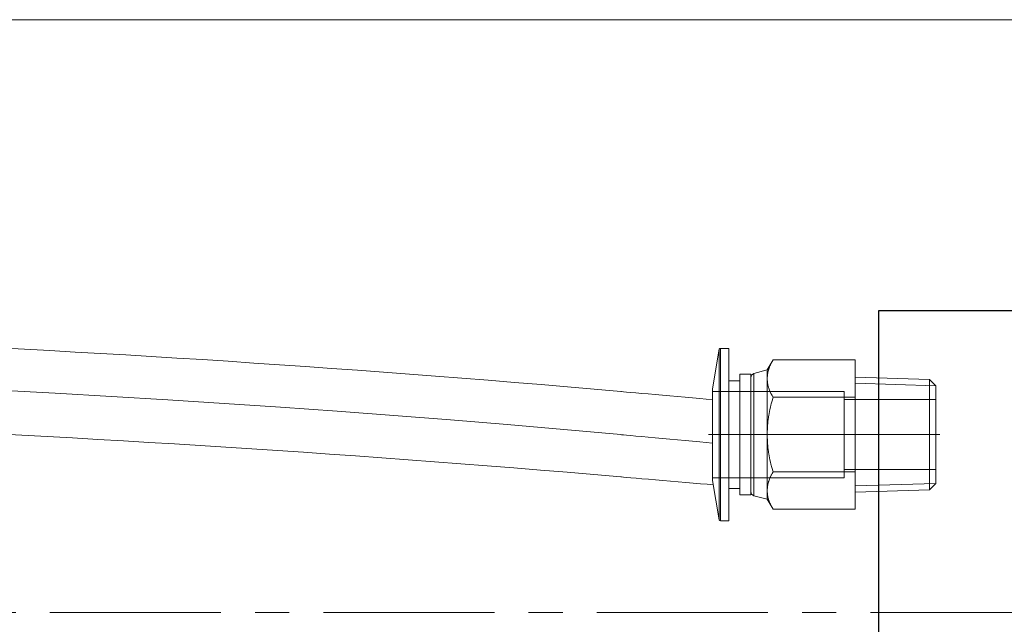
# Model space of a CAD drawing. Header units: millimetres. Extents: x 14831 to 16595, y 7509 to 8717.
# Tile 13 of 15: x 16186 to 16369, y 8346 to 8458. Entities that reach past the tile are written whole.
import ezdxf

# ---------------------------------------------------------------- set-up
doc = ezdxf.new("R2010")
doc.units = ezdxf.units.MM
doc.header["$MEASUREMENT"] = 0
doc.linetypes.add('CENTER', pattern=[50.8, 31.75, -6.35, 6.35, -6.35])
for name, color, linetype, lineweight in [('图层1', 7, 'Continuous', 25), ('图层2', 3, 'CENTER', 13), ('图层7', 4, 'Continuous', 15)]:
    doc.layers.add(name, color=color, linetype=linetype, lineweight=lineweight)

msp = doc.modelspace()

# ---------------------------------------------------------------- linework, layer by layer
at = {"layer": '图层1'}
for p, q in [((16345.501, 8403.773), (16345.501, 8263.773)), ((16395.501, 8403.773), (16345.501, 8403.773))]:
    msp.add_line(p, q, dxfattribs=at)
at = {"layer": '图层2', "ltscale": 0.6}
msp.add_line((16356.857, 8380.773), (16334.762, 8380.773), dxfattribs=at)
at = {"layer": '图层2'}
msp.add_line((15074.001, 8347.773), (16397.001, 8347.773), dxfattribs=at)
at = {"layer": '图层7'}
for p, q in [((16409.001, 8457.773), (16087.001, 8457.773)), ((16315.924, 8396.608), (16314.631, 8389.273)), ((16315.924, 8396.608), (16315.924, 8364.939)), ((16316.121, 8396.773), (16316.121, 8364.773)), ((16317.689, 8396.773), (16316.121, 8396.773)), ((16317.689, 8396.773), (16317.689, 8364.773)), ((16325.895, 8394.63), (16324.823, 8392.773)), ((16341.131, 8394.63), (16325.895, 8394.63)), ((16341.131, 8394.63), (16341.131, 8366.917)), ((16324.823, 8392.773), (16322.359, 8392.113)), ((16324.823, 8392.773), (16324.823, 8368.773)), ((16319.727, 8390.773), (16317.689, 8390.773)), ((16319.727, 8391.973), (16319.727, 8369.573)), ((16321.766, 8391.973), (16319.727, 8391.973)), ((16321.766, 8391.973), (16321.766, 8369.573)), ((16322.359, 8392.113), (16322.359, 8369.434)), ((16354.932, 8391.032), (16341.131, 8391.463)), ((16354.932, 8391.032), (16354.932, 8370.515)), ((16356.131, 8389.833), (16354.932, 8391.032)), ((16314.631, 8389.273), (16314.631, 8372.273)), ((16339.131, 8388.773), (16314.631, 8388.773)), ((16339.131, 8388.773), (16339.131, 8372.773)), ((16356.131, 8389.833), (16341.131, 8390.301)), ((16356.131, 8389.833), (16356.131, 8371.714)), ((16341.131, 8387.702), (16325.895, 8387.702)), ((16356.131, 8387.273), (16339.131, 8387.273)), ((16356.857, 8380.773), (16313.906, 8380.773)), ((16339.131, 8374.273), (16356.131, 8374.273)), ((16314.631, 8372.773), (16339.131, 8372.773)), ((16314.631, 8372.273), (16315.924, 8364.939)), ((16341.131, 8373.845), (16325.895, 8373.845)), ((16317.689, 8370.773), (16319.727, 8370.773)), ((16356.131, 8371.714), (16341.131, 8371.246)), ((16341.131, 8370.084), (16354.932, 8370.515)), ((16354.932, 8370.515), (16356.131, 8371.714)), ((16319.727, 8369.573), (16321.766, 8369.573)), ((16322.359, 8369.434), (16324.823, 8368.773)), ((16324.823, 8368.773), (16325.895, 8366.917)), ((16341.131, 8366.917), (16325.895, 8366.917)), ((16316.121, 8364.773), (16317.689, 8364.773))]:
    msp.add_line(p, q, dxfattribs=at)
for points in [[(16325.895, 8394.63), (16325.835, 8394.524), (16325.72, 8394.315), (16325.612, 8394.109), (16325.561, 8394.008), (16325.512, 8393.907), (16325.419, 8393.707), (16325.334, 8393.511), (16325.255, 8393.316), (16325.183, 8393.124), (16325.118, 8392.933), (16325.088, 8392.839), (16325.059, 8392.744), (16325.007, 8392.557), (16324.962, 8392.37), (16324.923, 8392.185), (16324.89, 8391.999), (16324.864, 8391.814), (16324.853, 8391.722), (16324.844, 8391.63), (16324.831, 8391.444), (16324.824, 8391.259), (16324.823, 8391.166)], [(16324.823, 8391.166), (16324.824, 8391.259), (16324.831, 8391.444), (16324.844, 8391.63), (16324.853, 8391.722), (16324.864, 8391.814), (16324.89, 8391.999), (16324.923, 8392.185), (16324.962, 8392.37), (16325.007, 8392.557), (16325.059, 8392.744), (16325.088, 8392.839), (16325.118, 8392.933), (16325.183, 8393.124), (16325.255, 8393.316), (16325.334, 8393.511), (16325.419, 8393.707), (16325.512, 8393.907), (16325.561, 8394.008), (16325.612, 8394.109), (16325.72, 8394.315), (16325.835, 8394.524), (16325.895, 8394.63)], [(16324.823, 8391.166), (16324.824, 8391.073), (16324.831, 8390.887), (16324.844, 8390.702), (16324.853, 8390.61), (16324.864, 8390.517), (16324.89, 8390.332), (16324.923, 8390.147), (16324.962, 8389.961), (16325.007, 8389.775), (16325.059, 8389.587), (16325.088, 8389.493), (16325.118, 8389.398), (16325.183, 8389.208), (16325.255, 8389.015), (16325.334, 8388.821), (16325.419, 8388.624), (16325.512, 8388.425), (16325.561, 8388.324), (16325.612, 8388.222), (16325.72, 8388.017), (16325.835, 8387.808), (16325.895, 8387.702)], [(16325.895, 8387.702), (16325.835, 8387.808), (16325.72, 8388.017), (16325.612, 8388.222), (16325.561, 8388.324), (16325.512, 8388.425), (16325.419, 8388.624), (16325.334, 8388.821), (16325.255, 8389.015), (16325.183, 8389.208), (16325.118, 8389.398), (16325.088, 8389.493), (16325.059, 8389.587), (16325.007, 8389.775), (16324.962, 8389.961), (16324.923, 8390.147), (16324.89, 8390.332), (16324.864, 8390.517), (16324.853, 8390.61), (16324.844, 8390.702), (16324.831, 8390.887), (16324.824, 8391.073), (16324.823, 8391.166)], [(16325.895, 8387.702), (16325.835, 8387.49), (16325.72, 8387.071), (16325.612, 8386.66), (16325.561, 8386.457), (16325.512, 8386.255), (16325.419, 8385.857), (16325.334, 8385.463), (16325.255, 8385.074), (16325.183, 8384.69), (16325.118, 8384.309), (16325.088, 8384.119), (16325.059, 8383.931), (16325.007, 8383.556), (16324.962, 8383.183), (16324.923, 8382.811), (16324.89, 8382.441), (16324.864, 8382.071), (16324.853, 8381.886), (16324.844, 8381.701), (16324.831, 8381.331), (16324.824, 8380.96), (16324.823, 8380.773)], [(16324.823, 8380.773), (16324.824, 8380.96), (16324.831, 8381.331), (16324.844, 8381.701), (16324.853, 8381.886), (16324.864, 8382.071), (16324.89, 8382.441), (16324.923, 8382.811), (16324.962, 8383.183), (16325.007, 8383.556), (16325.059, 8383.931), (16325.088, 8384.119), (16325.118, 8384.309), (16325.183, 8384.69), (16325.255, 8385.074), (16325.334, 8385.463), (16325.419, 8385.857), (16325.512, 8386.255), (16325.561, 8386.457), (16325.612, 8386.66), (16325.72, 8387.071), (16325.835, 8387.49), (16325.895, 8387.702)], [(16324.823, 8380.773), (16324.824, 8380.587), (16324.831, 8380.216), (16324.844, 8379.846), (16324.853, 8379.661), (16324.864, 8379.476), (16324.89, 8379.106), (16324.923, 8378.736), (16324.962, 8378.364), (16325.007, 8377.991), (16325.059, 8377.616), (16325.088, 8377.428), (16325.118, 8377.238), (16325.183, 8376.857), (16325.255, 8376.473), (16325.334, 8376.084), (16325.419, 8375.69), (16325.512, 8375.292), (16325.561, 8375.09), (16325.612, 8374.887), (16325.72, 8374.476), (16325.835, 8374.057), (16325.895, 8373.845)], [(16325.895, 8373.845), (16325.835, 8374.057), (16325.72, 8374.476), (16325.612, 8374.887), (16325.561, 8375.09), (16325.512, 8375.292), (16325.419, 8375.69), (16325.334, 8376.084), (16325.255, 8376.473), (16325.183, 8376.857), (16325.118, 8377.238), (16325.088, 8377.428), (16325.059, 8377.616), (16325.007, 8377.991), (16324.962, 8378.364), (16324.923, 8378.736), (16324.89, 8379.106), (16324.864, 8379.476), (16324.853, 8379.661), (16324.844, 8379.846), (16324.831, 8380.216), (16324.824, 8380.587), (16324.823, 8380.773)], [(16324.823, 8370.381), (16324.824, 8370.474), (16324.831, 8370.66), (16324.844, 8370.845), (16324.853, 8370.937), (16324.864, 8371.03), (16324.89, 8371.215), (16324.923, 8371.4), (16324.962, 8371.586), (16325.007, 8371.772), (16325.059, 8371.96), (16325.088, 8372.054), (16325.118, 8372.149), (16325.183, 8372.339), (16325.255, 8372.532), (16325.334, 8372.726), (16325.419, 8372.923), (16325.512, 8373.122), (16325.561, 8373.223), (16325.612, 8373.324), (16325.72, 8373.53), (16325.835, 8373.739), (16325.895, 8373.845)], [(16325.895, 8373.845), (16325.835, 8373.739), (16325.72, 8373.53), (16325.612, 8373.324), (16325.561, 8373.223), (16325.512, 8373.122), (16325.419, 8372.923), (16325.334, 8372.726), (16325.255, 8372.532), (16325.183, 8372.339), (16325.118, 8372.149), (16325.088, 8372.054), (16325.059, 8371.96), (16325.007, 8371.772), (16324.962, 8371.586), (16324.923, 8371.4), (16324.89, 8371.215), (16324.864, 8371.03), (16324.853, 8370.937), (16324.844, 8370.845), (16324.831, 8370.66), (16324.824, 8370.474), (16324.823, 8370.381)], [(16325.895, 8366.917), (16325.835, 8367.023), (16325.72, 8367.232), (16325.612, 8367.438), (16325.561, 8367.539), (16325.512, 8367.64), (16325.419, 8367.84), (16325.334, 8368.036), (16325.255, 8368.231), (16325.183, 8368.423), (16325.118, 8368.614), (16325.088, 8368.708), (16325.059, 8368.802), (16325.007, 8368.99), (16324.962, 8369.177), (16324.923, 8369.362), (16324.89, 8369.548), (16324.864, 8369.733), (16324.853, 8369.825), (16324.844, 8369.917), (16324.831, 8370.102), (16324.824, 8370.288), (16324.823, 8370.381)], [(16324.823, 8370.381), (16324.824, 8370.288), (16324.831, 8370.102), (16324.844, 8369.917), (16324.853, 8369.825), (16324.864, 8369.733), (16324.89, 8369.548), (16324.923, 8369.362), (16324.962, 8369.177), (16325.007, 8368.99), (16325.059, 8368.802), (16325.088, 8368.708), (16325.118, 8368.614), (16325.183, 8368.423), (16325.255, 8368.231), (16325.334, 8368.036), (16325.419, 8367.84), (16325.512, 8367.64), (16325.561, 8367.539), (16325.612, 8367.438), (16325.72, 8367.232), (16325.835, 8367.023), (16325.895, 8366.917)]]:
    msp.add_lwpolyline(points, dxfattribs=at)
for centre, radius, start, end in [((16316.121, 8396.573), 0.2, 90, 170), ((16322.566, 8391.34), 0.8, 105, 180), ((16322.566, 8370.207), 0.8, 180, 255), ((16316.121, 8364.973), 0.2, 190, 270)]:
    msp.add_arc(centre, radius, start, end, dxfattribs=at)
for points, knots in [([(15589.001, 8380.404), (15605.609, 8381.135), (15622.217, 8381.866), (15638.825, 8382.597), (15855.485, 8392.134), (16072.145, 8401.67), (16297.631, 8380.773), (16297.631, 8380.773), (16308.964, 8379.723), (16314.631, 8379.198)], [0, 0, 0, 0, 49.8716427, 49.8716427, 49.8716427, 697.6719749, 697.6719749, 697.6719749, 714.7448217, 714.7448217, 714.7448217, 714.7448217]), ([(15589.001, 8388.412), (15605.492, 8389.137), (15621.982, 8389.863), (15638.473, 8390.589), (15758.863, 8395.888), (15879.367, 8401.195), (16095.772, 8401.374), (16191.766, 8398.123), (16297.631, 8388.773), (16297.631, 8388.773), (16308.964, 8387.773), (16314.631, 8387.272)], [0, 0, 0, 0, 49.5195076, 49.5195076, 49.5195076, 409.4788855, 409.4788855, 697.3198398, 697.3198398, 697.3198398, 714.3860137, 714.3860137, 714.3860137, 714.3860137]), ([(15589.001, 8372.396), (15605.726, 8373.132), (15622.451, 8373.868), (15639.176, 8374.605), (15759.567, 8379.904), (15879.843, 8385.195), (16095.416, 8385.374), (16190.889, 8382.134), (16297.631, 8372.936), (16297.631, 8372.936), (16309.06, 8371.952), (16314.775, 8371.459)], [0, 0, 0, 0, 50.2237778, 50.2237778, 50.2237778, 410.1831558, 410.1831558, 698.02411, 698.02411, 698.02411, 715.2312058, 715.2312058, 715.2312058, 715.2312058])]:
    msp.add_open_spline(points, degree=3, knots=knots, dxfattribs=at)

doc.saveas('drawing.dxf')
